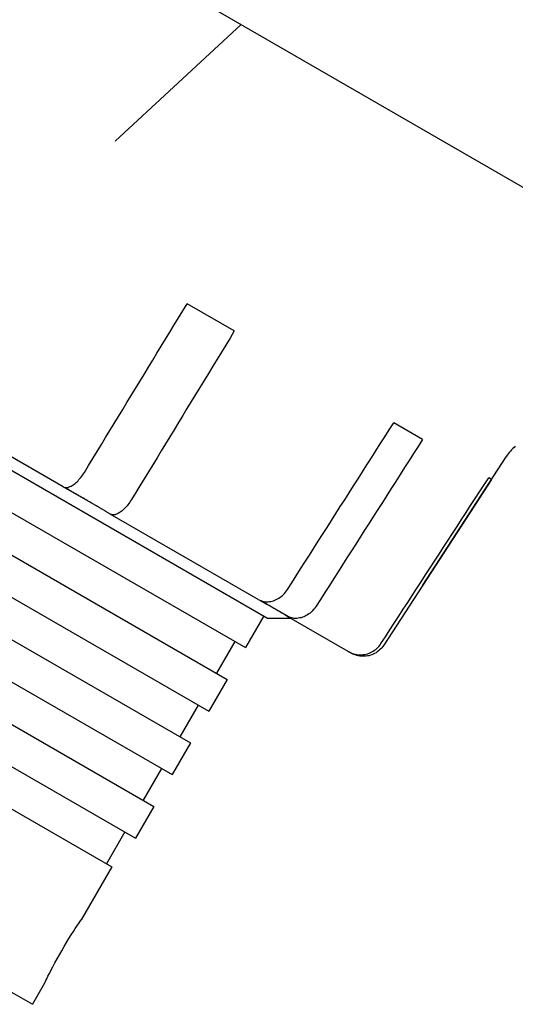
# Model space of a CAD drawing. Header units: millimetres. Extents: x 1072 to 3661, y 438 to 1500.
# Tile 11 of 19: x 1370 to 1411, y 939 to 1020. Entities that reach past the tile are written whole.
import ezdxf

# ---------------------------------------------------------------- set-up
doc = ezdxf.new("R2010")
doc.units = ezdxf.units.MM
doc.layers.add('DETAIL', color=2, linetype='Continuous')

msp = doc.modelspace()

# ---------------------------------------------------------------- linework, layer by layer
at = {"layer": 'DETAIL'}
for p, q in [((1254.488, 1096.567), (1500.56, 954.497)), ((1388.078, 1019.438), (1377.767, 1009.895)), ((1323.812, 1009.2), (1390.236, 970.85)), ((1387.526, 994.354), (1383.669, 996.581)), ((1373.517, 981.585), (1357.597, 990.776)), ((1312.548, 987.991), (1377.5, 950.491)), ((1402.926, 985.463), (1400.568, 986.824)), ((1402.943, 973.538), (1409.775, 984.058)), ((1408.571, 982.204), (1399.753, 968.625)), ((1408.571, 982.204), (1408.346, 982.334)), ((1365.706, 981.549), (1388.433, 968.427)), ((1373.625, 981.541), (1376.489, 979.887)), ((1373.625, 981.541), (1376.489, 979.887)), ((1389.467, 972.375), (1377.374, 979.357)), ((1364.206, 978.951), (1386.933, 965.829)), ((1306.048, 976.732), (1371, 939.232)), ((1362.706, 976.352), (1385.433, 963.231)), ((1361.206, 973.754), (1383.933, 960.633)), ((1389.661, 972.282), (1390.183, 971.981)), ((1389.661, 972.282), (1390.183, 971.981)), ((1389.928, 972.157), (1392.154, 970.872)), ((1359.706, 971.156), (1382.433, 958.035)), ((1389.933, 971.025), (1388.433, 968.427)), ((1390.236, 970.85), (1392.109, 970.85)), ((1396.85, 968.113), (1391.824, 971.014)), ((1387.567, 968.927), (1386.067, 966.329)), ((1358.206, 968.558), (1380.933, 955.437)), ((1397.076, 967.983), (1396.85, 968.113)), ((1356.706, 965.96), (1379.433, 952.839)), ((1386.933, 965.829), (1385.433, 963.231)), ((1384.567, 963.731), (1383.067, 961.133)), ((1383.933, 960.633), (1382.433, 958.035)), ((1381.567, 958.535), (1380.067, 955.937)), ((1380.933, 955.437), (1379.433, 952.839)), ((1378.567, 953.339), (1377.067, 950.741)), ((1377.5, 950.491), (1375, 946.16)), ((1372, 940.964), (1371, 939.232))]:
    msp.add_line(p, q, dxfattribs=at)
at = {"layer": 'DETAIL', "flags": 128}
for points in [[(1375.251, 982.772), (1375.599, 983.342), (1375.947, 983.913), (1376.295, 984.485), (1376.644, 985.056), (1376.992, 985.629), (1377.342, 986.201), (1377.691, 986.774), (1378.04, 987.348), (1378.39, 987.922), (1378.74, 988.496), (1379.091, 989.071), (1379.441, 989.646), (1379.792, 990.222), (1380.143, 990.798), (1380.495, 991.374), (1380.846, 991.951), (1381.198, 992.528), (1381.55, 993.106), (1381.903, 993.684), (1382.256, 994.263), (1382.608, 994.842), (1382.962, 995.421), (1383.315, 996.001), (1383.669, 996.581)], [(1387.526, 994.354), (1387.173, 993.774), (1386.819, 993.194), (1386.466, 992.614), (1386.113, 992.035), (1385.76, 991.457), (1385.408, 990.879), (1385.056, 990.301), (1384.704, 989.724), (1384.352, 989.147), (1384.001, 988.57), (1383.65, 987.994), (1383.299, 987.419), (1382.948, 986.844), (1382.598, 986.269), (1382.248, 985.694), (1381.898, 985.121), (1381.549, 984.547), (1381.199, 983.974), (1380.85, 983.401), (1380.501, 982.829), (1380.153, 982.257), (1379.804, 981.686), (1379.456, 981.115), (1379.109, 980.544)], [(1391.868, 973.178), (1392.227, 973.742), (1392.587, 974.306), (1392.947, 974.871), (1393.307, 975.436), (1393.668, 976.001), (1394.028, 976.567), (1394.39, 977.133), (1394.751, 977.7), (1395.112, 978.267), (1395.474, 978.835), (1395.836, 979.403), (1396.199, 979.971), (1396.561, 980.54), (1396.924, 981.109), (1397.288, 981.679), (1397.651, 982.249), (1398.015, 982.819), (1398.379, 983.39), (1398.743, 983.961), (1399.107, 984.533), (1399.472, 985.105), (1399.837, 985.678), (1400.203, 986.251), (1400.568, 986.824)], [(1402.926, 985.463), (1402.56, 984.89), (1402.195, 984.317), (1401.83, 983.744), (1401.465, 983.172), (1401.1, 982.6), (1400.736, 982.029), (1400.372, 981.458), (1400.008, 980.888), (1399.645, 980.318), (1399.282, 979.748), (1398.919, 979.179), (1398.556, 978.61), (1398.194, 978.042), (1397.832, 977.474), (1397.47, 976.906), (1397.108, 976.339), (1396.747, 975.772), (1396.386, 975.206), (1396.025, 974.64), (1395.665, 974.075), (1395.304, 973.51), (1394.944, 972.945), (1394.585, 972.381), (1394.225, 971.817)], [(1373.517, 981.585), (1373.567, 981.561), (1373.623, 981.543), (1373.684, 981.532), (1373.747, 981.528), (1373.813, 981.53), (1373.88, 981.539), (1373.948, 981.556), (1374.021, 981.581), (1374.098, 981.614), (1374.176, 981.653), (1374.256, 981.697), (1374.333, 981.747), (1374.41, 981.802), (1374.489, 981.866), (1374.571, 981.937), (1374.654, 982.014), (1374.735, 982.095), (1374.813, 982.179), (1374.888, 982.264), (1374.962, 982.356), (1375.038, 982.455), (1375.112, 982.559), (1375.184, 982.665), (1375.251, 982.772)], [(1399.528, 968.756), (1399.892, 969.317), (1400.257, 969.878), (1400.621, 970.44), (1400.986, 971.002), (1401.352, 971.565), (1401.718, 972.128), (1402.083, 972.691), (1402.45, 973.255), (1402.816, 973.819), (1403.183, 974.384), (1403.55, 974.949), (1403.917, 975.515), (1404.285, 976.081), (1404.652, 976.647), (1405.021, 977.214), (1405.389, 977.781), (1405.758, 978.349), (1406.126, 978.917), (1406.496, 979.485), (1406.865, 980.054), (1407.235, 980.624), (1407.605, 981.193), (1407.975, 981.763), (1408.346, 982.334)], [(1375.185, 980.652), (1375.121, 980.689), (1375.057, 980.726), (1374.994, 980.762), (1374.93, 980.799), (1374.867, 980.836), (1374.803, 980.873), (1374.739, 980.909), (1374.676, 980.946), (1374.612, 980.983), (1374.548, 981.02), (1374.485, 981.056), (1374.421, 981.093), (1374.358, 981.13), (1374.294, 981.166), (1374.231, 981.203), (1374.167, 981.24), (1374.103, 981.277), (1374.04, 981.313), (1373.976, 981.35), (1373.913, 981.387), (1373.849, 981.423), (1373.785, 981.46), (1373.722, 981.497), (1373.658, 981.534)], [(1376.346, 979.973), (1376.32, 979.989), (1376.29, 980.006), (1376.257, 980.026), (1376.221, 980.047), (1376.182, 980.07), (1376.14, 980.095), (1376.095, 980.122), (1376.048, 980.149), (1375.999, 980.178), (1375.948, 980.208), (1375.896, 980.238), (1375.844, 980.269), (1375.792, 980.299), (1375.738, 980.331), (1375.683, 980.363), (1375.626, 980.396), (1375.569, 980.429), (1375.511, 980.463), (1375.454, 980.496), (1375.397, 980.529), (1375.342, 980.561), (1375.287, 980.593), (1375.235, 980.623), (1375.185, 980.652)], [(1379.109, 980.544), (1379.041, 980.438), (1378.97, 980.332), (1378.895, 980.228), (1378.82, 980.129), (1378.745, 980.037), (1378.671, 979.951), (1378.593, 979.867), (1378.511, 979.786), (1378.429, 979.709), (1378.347, 979.638), (1378.267, 979.575), (1378.191, 979.52), (1378.113, 979.47), (1378.034, 979.425), (1377.955, 979.386), (1377.878, 979.354), (1377.805, 979.329), (1377.737, 979.312), (1377.671, 979.303), (1377.605, 979.3), (1377.541, 979.305), (1377.481, 979.316), (1377.424, 979.333), (1377.374, 979.357)], [(1377.374, 979.357), (1377.329, 979.384), (1377.284, 979.411), (1377.239, 979.438), (1377.194, 979.465), (1377.15, 979.492), (1377.106, 979.518), (1377.062, 979.544), (1377.018, 979.571), (1376.975, 979.597), (1376.931, 979.623), (1376.888, 979.648), (1376.845, 979.674), (1376.802, 979.7), (1376.76, 979.725), (1376.718, 979.75), (1376.676, 979.776), (1376.634, 979.801), (1376.592, 979.826), (1376.55, 979.85), (1376.509, 979.875), (1376.468, 979.9), (1376.427, 979.924), (1376.386, 979.949), (1376.346, 979.973)], [(1389.467, 972.375), (1389.558, 972.328), (1389.656, 972.286), (1389.759, 972.251), (1389.866, 972.222), (1389.972, 972.201), (1390.077, 972.188), (1390.182, 972.183), (1390.293, 972.187), (1390.406, 972.198), (1390.521, 972.216), (1390.634, 972.241), (1390.743, 972.273), (1390.848, 972.312), (1390.955, 972.359), (1391.062, 972.415), (1391.169, 972.478), (1391.272, 972.547), (1391.37, 972.62), (1391.46, 972.696), (1391.548, 972.781), (1391.635, 972.873), (1391.719, 972.971), (1391.797, 973.074), (1391.868, 973.178)], [(1389.917, 972.137), (1389.909, 972.143), (1389.9, 972.148), (1389.891, 972.153), (1389.882, 972.158), (1389.873, 972.163), (1389.864, 972.169), (1389.855, 972.174), (1389.846, 972.179), (1389.837, 972.185), (1389.827, 972.19), (1389.818, 972.196), (1389.808, 972.202), (1389.799, 972.207), (1389.789, 972.213), (1389.779, 972.219), (1389.769, 972.224), (1389.76, 972.23), (1389.75, 972.236), (1389.739, 972.242), (1389.729, 972.248), (1389.719, 972.254), (1389.709, 972.26), (1389.699, 972.266), (1389.688, 972.272)], [(1391.824, 971.014), (1391.741, 971.064), (1391.657, 971.113), (1391.574, 971.162), (1391.491, 971.211), (1391.409, 971.259), (1391.327, 971.308), (1391.245, 971.356), (1391.164, 971.403), (1391.083, 971.451), (1391.003, 971.498), (1390.923, 971.545), (1390.843, 971.592), (1390.764, 971.639), (1390.685, 971.685), (1390.607, 971.731), (1390.529, 971.777), (1390.451, 971.823), (1390.374, 971.869), (1390.297, 971.914), (1390.22, 971.959), (1390.144, 972.004), (1390.068, 972.049), (1389.993, 972.093), (1389.917, 972.137)], [(1394.225, 971.817), (1394.154, 971.713), (1394.076, 971.61), (1393.992, 971.512), (1393.906, 971.419), (1393.817, 971.335), (1393.727, 971.259), (1393.63, 971.186), (1393.526, 971.117), (1393.42, 971.054), (1393.312, 970.998), (1393.205, 970.951), (1393.101, 970.912), (1392.991, 970.88), (1392.878, 970.855), (1392.764, 970.837), (1392.65, 970.826), (1392.54, 970.822), (1392.435, 970.827), (1392.33, 970.84), (1392.223, 970.861), (1392.117, 970.889), (1392.014, 970.925), (1391.915, 970.967), (1391.824, 971.014)], [(1396.85, 968.113), (1396.958, 968.056), (1397.074, 968.004), (1397.195, 967.958), (1397.318, 967.919), (1397.442, 967.888), (1397.563, 967.866), (1397.684, 967.852), (1397.809, 967.847), (1397.938, 967.849), (1398.068, 967.859), (1398.195, 967.876), (1398.317, 967.9), (1398.434, 967.932), (1398.552, 967.973), (1398.67, 968.023), (1398.787, 968.08), (1398.899, 968.144), (1399.004, 968.212), (1399.101, 968.284), (1399.195, 968.366), (1399.287, 968.455), (1399.374, 968.551), (1399.455, 968.652), (1399.528, 968.756)], [(1397.076, 967.983), (1397.069, 967.987), (1397.062, 967.991), (1397.055, 967.995), (1397.049, 967.999), (1397.042, 968.002), (1397.035, 968.006), (1397.028, 968.01), (1397.022, 968.014), (1397.015, 968.018), (1397.008, 968.022), (1397.002, 968.026), (1396.995, 968.03), (1396.988, 968.034), (1396.981, 968.038), (1396.975, 968.042), (1396.968, 968.046), (1396.961, 968.05), (1396.955, 968.054), (1396.948, 968.058), (1396.941, 968.062), (1396.934, 968.066), (1396.928, 968.07), (1396.921, 968.073), (1396.914, 968.077)], [(1399.753, 968.625), (1399.681, 968.522), (1399.6, 968.421), (1399.512, 968.325), (1399.421, 968.235), (1399.327, 968.154), (1399.23, 968.082), (1399.124, 968.013), (1399.012, 967.95), (1398.896, 967.893), (1398.777, 967.843), (1398.659, 967.802), (1398.542, 967.77), (1398.42, 967.746), (1398.293, 967.729), (1398.164, 967.719), (1398.035, 967.717), (1397.909, 967.722), (1397.789, 967.735), (1397.667, 967.758), (1397.544, 967.789), (1397.42, 967.828), (1397.299, 967.874), (1397.183, 967.925), (1397.076, 967.983)], [(1372, 940.964), (1372.011, 940.987), (1372.044, 941.056), (1372.099, 941.171), (1372.177, 941.331), (1372.274, 941.529), (1372.388, 941.755), (1372.519, 942.013), (1372.67, 942.303), (1372.837, 942.619), (1373.018, 942.952), (1373.206, 943.29), (1373.396, 943.622), (1373.59, 943.953), (1373.788, 944.285), (1373.986, 944.608), (1374.175, 944.911), (1374.352, 945.187), (1374.509, 945.43), (1374.649, 945.641), (1374.771, 945.824), (1374.871, 945.971), (1374.943, 946.077), (1374.986, 946.14), (1375, 946.16)]]:
    msp.add_lwpolyline(points, dxfattribs=at)
at = {"layer": 'DETAIL'}
msp.add_arc((1413.13, 981.879), 4, 130.66474, 147, dxfattribs=at)

doc.saveas('drawing.dxf')
